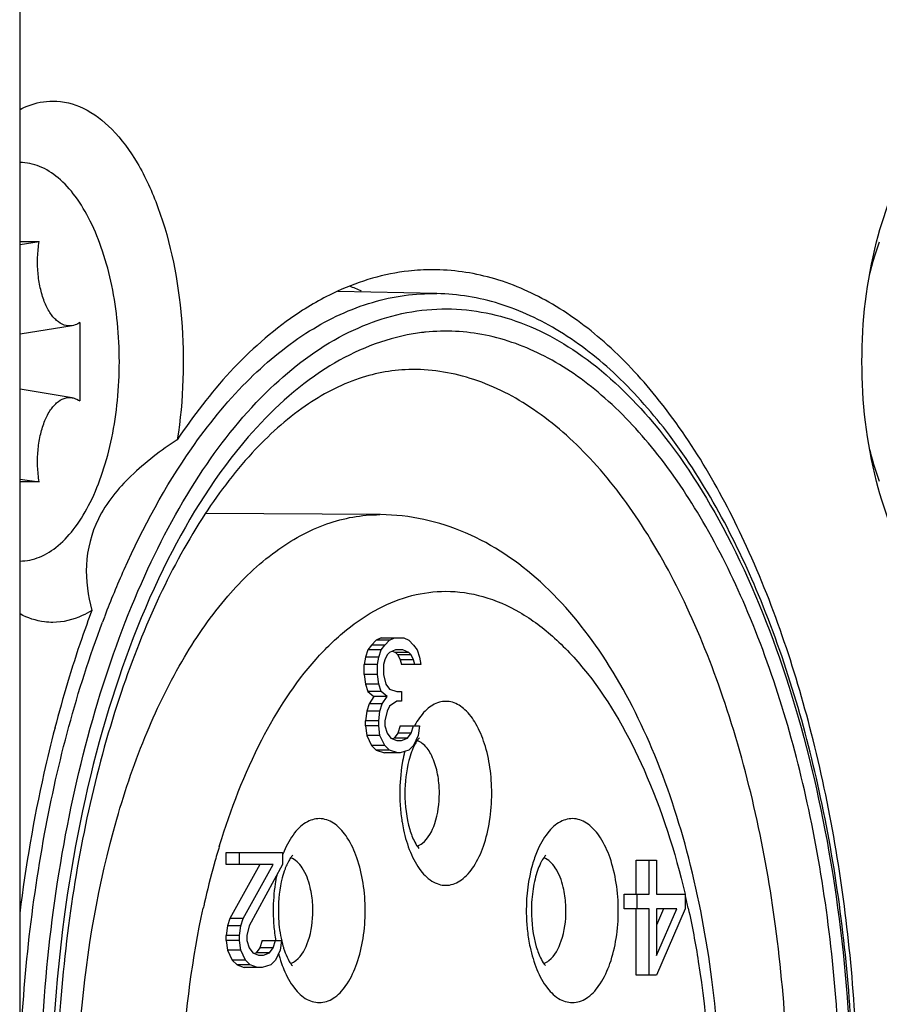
# Model space of a CAD drawing. Header units: millimetres. Extents: x 0 to 420, y 0 to 297.
# Tile 81 of 114: x 319.31 to 321.55, y 112.89 to 115.46. Entities that reach past the tile are written whole.
import ezdxf

# ---------------------------------------------------------------- set-up
doc = ezdxf.new("R2010")
doc.units = ezdxf.units.MM
doc.header["$LTSCALE"] = 23.1
doc.layers.get('0').update_dxf_attribs({"linetype": 'CONTINUOUS'})
doc.layers.add('02___PRT_ALL_AXES', color=7, linetype='CONTINUOUS')

msp = doc.modelspace()

# ---------------------------------------------------------------- linework, layer by layer
at = {"color": 7, "linetype": 'CONTINUOUS'}
for p, q in [((319.3067, 110.5468), (319.3067, 121.4268)), ((319.3067, 114.8803), (319.3568, 114.8803)), ((319.3067, 114.8729), (319.3568, 114.8803)), ((320.3937, 114.7447), (320.1352, 114.7499)), ((320.3829, 114.7448), (320.384, 114.7448)), ((320.384, 114.7448), (320.3937, 114.7447)), ((319.4624, 114.669), (319.4624, 114.4646)), ((319.4424, 114.6608), (319.3067, 114.6387)), ((320.3305, 114.5466), (320.329, 114.5466)), ((319.4424, 114.4729), (319.3067, 114.495)), ((319.3067, 114.2608), (319.3568, 114.2534)), ((319.3568, 114.2534), (319.3067, 114.2534)), ((320.247, 114.1679), (319.7905, 114.1706)), ((320.2482, 113.8468), (320.2357, 113.8405)), ((320.2482, 113.8468), (320.3078, 113.8468)), ((320.2703, 113.8405), (320.2828, 113.8468)), ((320.3078, 113.8468), (320.3203, 113.8405)), ((320.2232, 113.8277), (320.2138, 113.8149)), ((320.2357, 113.8405), (320.2232, 113.8277)), ((320.2578, 113.8277), (320.2232, 113.8277)), ((320.2703, 113.8405), (320.2357, 113.8405)), ((320.2484, 113.8149), (320.2578, 113.8277)), ((320.2578, 113.8277), (320.2703, 113.8405)), ((320.3203, 113.8405), (320.3328, 113.8277)), ((320.3328, 113.8277), (320.3422, 113.8149)), ((320.2075, 113.7958), (320.2044, 113.7766)), ((320.2138, 113.8149), (320.2075, 113.7958)), ((320.2422, 113.7958), (320.2075, 113.7958)), ((320.2484, 113.8149), (320.2138, 113.8149)), ((320.239, 113.7766), (320.2422, 113.7958)), ((320.2422, 113.7958), (320.2484, 113.8149)), ((320.264, 113.8022), (320.2578, 113.7894)), ((320.2703, 113.8085), (320.264, 113.8022)), ((320.2859, 113.8149), (320.2703, 113.8085)), ((320.278, 113.8117), (320.2857, 113.8085)), ((320.3203, 113.8085), (320.2857, 113.8085)), ((320.2857, 113.8085), (320.2919, 113.8022)), ((320.3047, 113.8149), (320.2859, 113.8149)), ((320.3265, 113.8022), (320.2919, 113.8022)), ((320.2919, 113.8022), (320.2982, 113.7894)), ((320.3203, 113.8085), (320.3047, 113.8149)), ((320.3265, 113.8022), (320.3203, 113.8085)), ((320.3328, 113.7894), (320.3265, 113.8022)), ((320.3422, 113.8149), (320.3484, 113.7958)), ((320.3484, 113.7958), (320.3515, 113.7766)), ((320.239, 113.7766), (320.2044, 113.7766)), ((320.2044, 113.7511), (320.2044, 113.7766)), ((320.239, 113.7511), (320.239, 113.7766)), ((320.2578, 113.7894), (320.2547, 113.7766)), ((320.2547, 113.7766), (320.2547, 113.7511)), ((320.3328, 113.7894), (320.2982, 113.7894)), ((320.2982, 113.7894), (320.3013, 113.7766)), ((320.3515, 113.7766), (320.3013, 113.7766)), ((320.3359, 113.7766), (320.3328, 113.7894)), ((320.239, 113.7511), (320.2044, 113.7511)), ((320.2044, 113.7511), (320.2075, 113.7256)), ((320.2422, 113.7256), (320.239, 113.7511)), ((320.2547, 113.7511), (320.2609, 113.7256)), ((320.2422, 113.7256), (320.2075, 113.7256)), ((320.2075, 113.7256), (320.2138, 113.7064)), ((320.2484, 113.7064), (320.2422, 113.7256)), ((320.2609, 113.7256), (320.2703, 113.7128)), ((320.2484, 113.7064), (320.2138, 113.7064)), ((320.2138, 113.7064), (320.2294, 113.6937)), ((320.2294, 113.6937), (320.2169, 113.6745)), ((320.264, 113.6937), (320.2294, 113.6937)), ((320.264, 113.6937), (320.2484, 113.7064)), ((320.2515, 113.6745), (320.264, 113.6937)), ((320.2703, 113.7128), (320.289, 113.7064)), ((320.289, 113.7064), (320.3015, 113.7064)), ((320.3015, 113.7064), (320.3015, 113.6809)), ((320.2169, 113.6745), (320.2107, 113.6554)), ((320.2515, 113.6745), (320.2169, 113.6745)), ((320.2453, 113.6554), (320.2515, 113.6745)), ((320.2703, 113.6681), (320.264, 113.6554)), ((320.289, 113.6809), (320.2703, 113.6681)), ((320.3015, 113.6809), (320.289, 113.6809)), ((320.2107, 113.6554), (320.2075, 113.6298)), ((320.2453, 113.6554), (320.2107, 113.6554)), ((320.2422, 113.6298), (320.2453, 113.6554)), ((320.264, 113.6554), (320.2578, 113.6298)), ((320.2422, 113.6298), (320.2075, 113.6298)), ((320.2075, 113.6171), (320.2075, 113.6298)), ((320.2422, 113.6171), (320.2075, 113.6171)), ((320.2075, 113.6171), (320.2107, 113.5915)), ((320.2422, 113.6171), (320.2422, 113.6298)), ((320.2453, 113.5915), (320.2422, 113.6171)), ((320.2578, 113.6298), (320.2578, 113.6171)), ((320.2578, 113.6171), (320.264, 113.5979)), ((320.2982, 113.6171), (320.2919, 113.5979)), ((320.2982, 113.6171), (320.3484, 113.6171)), ((320.3265, 113.5979), (320.3328, 113.6171)), ((320.3484, 113.6171), (320.3453, 113.5915)), ((319.3977, 113.6121), (319.3971, 113.6097)), ((319.398, 113.6118), (319.3973, 113.6094)), ((320.2453, 113.5915), (320.2107, 113.5915)), ((320.2107, 113.5915), (320.2232, 113.566)), ((320.2578, 113.566), (320.2453, 113.5915)), ((320.264, 113.5979), (320.2734, 113.5851)), ((320.2919, 113.5979), (320.2825, 113.5851)), ((320.3265, 113.5979), (320.2919, 113.5979)), ((320.3172, 113.5851), (320.3265, 113.5979)), ((320.3453, 113.5915), (320.3328, 113.566)), ((320.2578, 113.566), (320.2232, 113.566)), ((320.2232, 113.566), (320.2357, 113.5532)), ((320.2703, 113.5532), (320.2578, 113.566)), ((320.2734, 113.5851), (320.289, 113.5788)), ((320.2825, 113.5851), (320.278, 113.5833)), ((320.3172, 113.5851), (320.2825, 113.5851)), ((320.289, 113.5788), (320.3015, 113.5788)), ((320.3015, 113.5788), (320.3172, 113.5851)), ((320.3328, 113.566), (320.3203, 113.5532)), ((320.3373, 113.5704), (320.3326, 113.5611)), ((320.348, 113.5854), (320.3449, 113.5821)), ((320.2703, 113.5532), (320.2357, 113.5532)), ((320.2357, 113.5532), (320.2575, 113.5468)), ((320.2984, 113.5468), (320.2575, 113.5468)), ((320.2922, 113.5468), (320.2703, 113.5532)), ((320.3203, 113.5532), (320.2984, 113.5468)), ((319.8263, 113.3025), (319.8271, 113.305)), ((319.8267, 113.302), (319.8275, 113.3044)), ((319.8444, 113.2868), (319.9915, 113.2868)), ((319.8444, 113.2549), (319.8444, 113.2868)), ((319.879, 113.2549), (319.879, 113.2868)), ((319.9915, 113.2868), (319.9915, 113.2549)), ((319.9665, 113.2549), (319.8444, 113.2549)), ((319.9319, 113.2549), (319.8538, 113.1145)), ((319.8884, 113.1145), (319.9665, 113.2549)), ((319.9915, 113.2549), (319.904, 113.0954)), ((320.9132, 113.2668), (320.9665, 113.2668)), ((320.9132, 113.1775), (320.9132, 113.2668)), ((320.9478, 113.1775), (320.9478, 113.2668)), ((320.9665, 113.2668), (320.9665, 113.1775)), ((320.8819, 113.1775), (320.9478, 113.1775)), ((320.8819, 113.1392), (320.8819, 113.1775)), ((320.9165, 113.1392), (320.9165, 113.1775)), ((320.9665, 113.1775), (321.0415, 113.1775)), ((321.0415, 113.1775), (321.0415, 113.1392)), ((320.9478, 113.1392), (320.8819, 113.1392)), ((320.9132, 112.9668), (320.9132, 113.1392)), ((320.9478, 112.9668), (320.9478, 113.1392)), ((321.0197, 113.1392), (320.9665, 113.1392)), ((321.0415, 113.1392), (320.9665, 112.9668)), ((320.985, 113.1392), (320.9665, 113.097)), ((320.9665, 113.0179), (321.0197, 113.1392)), ((320.9665, 113.1392), (320.9665, 113.0179)), ((319.8538, 113.1145), (319.8475, 113.0954)), ((319.8884, 113.1145), (319.8538, 113.1145)), ((319.8822, 113.0954), (319.8884, 113.1145)), ((319.8475, 113.0954), (319.8444, 113.0698)), ((319.8822, 113.0954), (319.8475, 113.0954)), ((319.879, 113.0698), (319.8822, 113.0954)), ((319.904, 113.0954), (319.8978, 113.0698)), ((319.879, 113.0698), (319.8444, 113.0698)), ((319.8444, 113.0571), (319.8444, 113.0698)), ((319.879, 113.0571), (319.8444, 113.0571)), ((319.8444, 113.0571), (319.8475, 113.0315)), ((319.879, 113.0571), (319.879, 113.0698)), ((319.8822, 113.0315), (319.879, 113.0571)), ((319.8978, 113.0698), (319.8978, 113.0571)), ((319.8978, 113.0571), (319.904, 113.0379)), ((319.9382, 113.0571), (319.9319, 113.0379)), ((319.9382, 113.0571), (319.9884, 113.0571)), ((319.9665, 113.0379), (319.9728, 113.0571)), ((319.9884, 113.0571), (319.9853, 113.0315)), ((319.8822, 113.0315), (319.8475, 113.0315)), ((319.8475, 113.0315), (319.86, 113.006)), ((319.8947, 113.006), (319.8822, 113.0315)), ((319.904, 113.0379), (319.9134, 113.0251)), ((319.9134, 113.0251), (319.929, 113.0188)), ((319.9225, 113.0251), (319.918, 113.0233)), ((319.9319, 113.0379), (319.9225, 113.0251)), ((319.9572, 113.0251), (319.9225, 113.0251)), ((319.9665, 113.0379), (319.9319, 113.0379)), ((319.9415, 113.0188), (319.9572, 113.0251)), ((319.9572, 113.0251), (319.9665, 113.0379)), ((319.9853, 113.0315), (319.9728, 113.006)), ((319.8947, 113.006), (319.86, 113.006)), ((319.86, 113.006), (319.8725, 112.9932)), ((319.9072, 112.9932), (319.8947, 113.006)), ((319.929, 113.0188), (319.9415, 113.0188)), ((319.9728, 113.006), (319.9603, 112.9932)), ((319.9072, 112.9932), (319.8725, 112.9932)), ((319.8725, 112.9932), (319.8913, 112.9868)), ((319.9384, 112.9868), (319.8913, 112.9868)), ((319.9259, 112.9868), (319.9072, 112.9932)), ((319.9603, 112.9932), (319.9384, 112.9868)), ((320.9665, 112.9668), (320.9132, 112.9668))]:
    msp.add_line(p, q, dxfattribs=at)
for centre, radius, start, end in [((320.4184, 114.1176), 0.5291, 96.4703, 101.0995), ((320.4173, 114.1259), 0.5207, 95.8916, 96.4577), ((322.0054, 112.9496), 2.6548, 158.9237, 159.3148), ((320.5223, 113.516), 0.2125, 149.7827, 151.5155), ((320.6827, 113.455), 0.3846, 166.541, 166.7671), ((320.6756, 113.4567), 0.3773, 165.5866, 166.5433), ((320.4957, 113.487), 0.1791, 155.5581, 159.5974), ((320.774, 113.4409), 0.4771, 180.0006, 183.4292), ((320.7711, 113.4407), 0.4742, 183.4293, 183.8104), ((320.7697, 113.4406), 0.4728, 183.8104, 184.0423), ((320.7487, 113.4388), 0.4517, 183.9996, 189.1649), ((321.7505, 112.7197), 2.0105, 163.15, 164.3952), ((320.2566, 113.1794), 0.2837, 157.1193, 158.7839), ((321.9141, 112.6754), 2.18, 164.5477, 167.3341), ((321.7966, 112.7067), 2.0584, 164.391, 164.5152), ((320.1714, 113.1787), 0.1853, 156.9411, 159.5567), ((322.0009, 112.6555), 2.269, 167.3243, 167.6417), ((318.8526, 112.6599), 2.2488, 12.3611, 13.1951), ((320.444, 113.1349), 0.4771, 180.0006, 183.4292), ((321.104, 113.1349), 0.4771, 180.0006, 183.4292), ((320.4411, 113.1347), 0.4742, 183.4293, 183.8104), ((320.4397, 113.1346), 0.4728, 183.8104, 184.0423), ((320.4187, 113.1328), 0.4517, 183.9996, 189.1649), ((321.1011, 113.1347), 0.4742, 183.4293, 183.8104), ((321.0997, 113.1346), 0.4728, 183.8104, 184.0423), ((321.0787, 113.1328), 0.4517, 183.9996, 189.1649), ((320.3936, 113.129), 0.4263, 189.2098, 189.7258), ((320.2465, 113.116), 0.2644, 193.2342, 196.8794), ((320.2201, 113.1081), 0.2369, 196.916, 198.0697), ((320.1946, 113.0996), 0.21, 198.0336, 200.7845), ((320.3268, 113.1141), 0.3579, 194.8122, 196.1416), ((320.307, 113.1083), 0.3372, 196.1333, 198.3823), ((320.273, 113.0968), 0.3013, 198.3424, 202.5244)]:
    msp.add_arc(centre, radius, start, end, dxfattribs=at)
for points, knots in [([(319.3066, 115.2249), (319.3134, 115.2285), (319.3404, 115.2408), (319.3704, 115.2468), (319.3923, 115.2468)], [0, 0, 0, 0, 0.260809, 1, 1, 1, 1]), ([(319.3923, 115.2468), (319.4193, 115.2468), (319.4777, 115.232), (319.5535, 115.1725), (319.6187, 115.0824), (319.6924, 114.9188), (319.7395, 114.6733), (319.733, 114.4673), (319.7167, 114.3635)], [0, 0, 0, 0, 0.079164, 0.169493, 0.276914, 0.402113, 0.692341, 1, 1, 1, 1]), ([(321.646, 114.0116), (321.595, 114.0836), (321.5238, 114.2685), (321.4906, 114.5668), (321.5238, 114.8651), (321.595, 115.05), (321.646, 115.1221)], [0, 0, 0, 0, 0.22831, 0.5, 0.77169, 1, 1, 1, 1]), ([(319.5657, 114.5668), (319.5657, 114.6006), (319.5624, 114.6672), (319.548, 114.7639), (319.5246, 114.8532), (319.4931, 114.9319), (319.4545, 114.9972), (319.41, 115.0468), (319.3674, 115.0742), (319.3325, 115.0849), (319.3152, 115.0868), (319.3067, 115.0868)], [0, 0, 0, 0, 0.161347, 0.318093, 0.465979, 0.6014, 0.721868, 0.826604, 0.91742, 0.9593, 1, 1, 1, 1]), ([(319.4424, 114.6608), (319.4356, 114.6597), (319.4205, 114.6611), (319.4001, 114.6743), (319.3827, 114.6961), (319.3686, 114.7253), (319.3584, 114.7604), (319.3527, 114.7993), (319.3518, 114.8398), (319.3545, 114.867), (319.3568, 114.8803)], [0, 0, 0, 0, 0.078758, 0.166398, 0.271346, 0.395464, 0.536177, 0.688323, 0.845298, 1, 1, 1, 1]), ([(321.5475, 114.8785), (321.545, 114.8717), (321.535, 114.8436), (321.5268, 114.8149), (321.5215, 114.793)], [0, 0, 0, 0, 0.242343, 1, 1, 1, 1]), ([(320.3823, 114.8068), (320.3615, 114.8068), (320.2766, 114.8021), (320.1933, 114.7777), (320.135, 114.7511)], [0, 0, 0, 0, 0.244964, 1, 1, 1, 1]), ([(321.2706, 111.2557), (321.3356, 111.4293), (321.4356, 111.8039), (321.5017, 112.3915), (321.4875, 112.9934), (321.3937, 113.5659), (321.2276, 114.0674), (321.0285, 114.4148), (320.8386, 114.6184), (320.6932, 114.7255), (320.5401, 114.7917), (320.4338, 114.8068), (320.3823, 114.8068)], [0, 0, 0, 0, 0.137674, 0.286341, 0.437806, 0.583475, 0.715577, 0.828538, 0.877343, 0.921398, 0.961741, 1, 1, 1, 1]), ([(320.135, 114.7511), (320.0961, 114.7333), (319.9293, 114.6371), (319.7993, 114.4872), (319.7167, 114.3635)], [0, 0, 0, 0, 0.223437, 1, 1, 1, 1]), ([(319.7536, 114.3398), (319.7965, 114.4015), (319.8864, 114.5126), (320.0424, 114.6439), (320.2091, 114.7258), (320.3264, 114.7448), (320.3829, 114.7448)], [0, 0, 0, 0, 0.290444, 0.549072, 0.781916, 1, 1, 1, 1]), ([(321.1895, 111.1181), (321.266, 111.2806), (321.3873, 111.6417), (321.4801, 112.2204), (321.489, 112.828), (321.4131, 113.4169), (321.2584, 113.9411), (321.0632, 114.3099), (320.8716, 114.5304), (320.7218, 114.6489), (320.5616, 114.7245), (320.4487, 114.7436), (320.3937, 114.7447)], [0, 0, 0, 0, 0.130802, 0.275361, 0.425444, 0.57188, 0.70611, 0.821876, 0.872226, 0.917923, 0.95999, 1, 1, 1, 1]), ([(319.8542, 110.7927), (319.7921, 110.8706), (319.6782, 111.051), (319.5457, 111.3599), (319.445, 111.7135), (319.357, 112.2334), (319.3467, 112.7744), (319.4134, 113.3035), (319.4999, 113.672), (319.6197, 114.0008), (319.7689, 114.2786), (319.943, 114.4958), (320.1382, 114.6445), (320.3508, 114.7151), (320.5688, 114.6972), (320.7752, 114.5943), (320.8913, 114.4847), (320.9464, 114.4211)], [0, 0, 0, 0, 0.058944, 0.12542, 0.19834, 0.276018, 0.437071, 0.516134, 0.591256, 0.660578, 0.722725, 0.777075, 0.824142, 0.866052, 0.906619, 0.950199, 1, 1, 1, 1]), ([(319.4624, 114.669), (319.4608, 114.668), (319.4546, 114.6642), (319.4477, 114.6617), (319.4424, 114.6608)], [0, 0, 0, 0, 0.263543, 1, 1, 1, 1]), ([(321.1256, 111.0924), (321.2079, 111.2484), (321.339, 111.6031), (321.4419, 112.1788), (321.4571, 112.7905), (321.383, 113.384), (321.2476, 113.8382), (321.096, 114.1458), (320.9708, 114.3326), (320.8323, 114.4803), (320.6826, 114.5853), (320.5244, 114.6437), (320.4158, 114.6492), (320.3639, 114.6439)], [0, 0, 0, 0, 0.129543, 0.275293, 0.428001, 0.57722, 0.713094, 0.773684, 0.828558, 0.877668, 0.92158, 0.961641, 1, 1, 1, 1]), ([(320.3165, 114.6368), (320.2406, 114.6219), (320.0838, 114.5532), (319.9603, 114.438), (319.902, 114.3706)], [0, 0, 0, 0, 0.464525, 1, 1, 1, 1]), ([(319.3067, 114.0469), (319.3152, 114.0469), (319.3325, 114.0488), (319.3674, 114.0595), (319.41, 114.0869), (319.4545, 114.1365), (319.4931, 114.2018), (319.5246, 114.2805), (319.548, 114.3698), (319.5624, 114.4664), (319.5657, 114.5331), (319.5657, 114.5668)], [0, 0, 0, 0, 0.0407, 0.08258, 0.173396, 0.278132, 0.3986, 0.534021, 0.681907, 0.838653, 1, 1, 1, 1]), ([(320.329, 114.5466), (320.2823, 114.5464), (320.1825, 114.5286), (320.039, 114.4518), (319.9004, 114.3256), (319.7711, 114.1522), (319.6556, 113.9358), (319.5208, 113.5854), (319.4144, 113.0845), (319.3857, 112.4526), (319.4555, 111.8348), (319.5942, 111.3641), (319.7519, 111.0529), (319.8429, 110.9241), (319.891, 110.8685)], [0, 0, 0, 0, 0.033802, 0.071729, 0.116242, 0.168176, 0.227353, 0.293022, 0.439013, 0.595092, 0.748441, 0.886637, 0.946897, 1, 1, 1, 1]), ([(320.8205, 110.8897), (320.8695, 110.9463), (320.9617, 111.0764), (321.1195, 111.3873), (321.257, 111.8529), (321.3252, 112.4615), (321.2957, 113.0828), (321.1892, 113.5755), (321.054, 113.9214), (320.9368, 114.1375), (320.8032, 114.3135), (320.6557, 114.4449), (320.497, 114.5274), (320.3844, 114.5466), (320.3305, 114.5466)], [0, 0, 0, 0, 0.053966, 0.114133, 0.25039, 0.400616, 0.55328, 0.696377, 0.761152, 0.820106, 0.872816, 0.919486, 0.961183, 1, 1, 1, 1]), ([(319.3568, 114.2534), (319.3545, 114.2667), (319.3518, 114.2939), (319.3527, 114.3344), (319.3584, 114.3733), (319.3686, 114.4083), (319.3827, 114.4376), (319.4001, 114.4594), (319.4205, 114.4726), (319.4356, 114.474), (319.4424, 114.4729)], [0, 0, 0, 0, 0.154702, 0.311677, 0.463823, 0.604536, 0.728654, 0.833602, 0.921242, 1, 1, 1, 1]), ([(319.4424, 114.4729), (319.4441, 114.4726), (319.4512, 114.471), (319.4578, 114.4677), (319.4624, 114.4646)], [0, 0, 0, 0, 0.239793, 1, 1, 1, 1]), ([(320.9464, 114.4211), (321.0216, 114.3342), (321.1578, 114.1251), (321.3092, 113.7601), (321.4167, 113.3371), (321.4749, 112.877), (321.4808, 112.4024), (321.4342, 111.937), (321.3374, 111.504), (321.2369, 111.2357), (321.1777, 111.1135)], [0, 0, 0, 0, 0.099651, 0.21443, 0.341669, 0.477182, 0.615948, 0.752643, 0.882134, 1, 1, 1, 1]), ([(319.902, 114.3706), (319.8185, 114.2743), (319.6703, 114.0374), (319.5141, 113.6228), (319.4139, 113.1433), (319.3763, 112.629), (319.4035, 112.112), (319.4939, 111.6248), (319.6415, 111.198), (319.7843, 110.9502), (319.8654, 110.8473)], [0, 0, 0, 0, 0.102737, 0.222625, 0.35574, 0.496208, 0.637239, 0.771976, 0.894337, 1, 1, 1, 1]), ([(319.7167, 114.3635), (319.674, 114.3353), (319.5955, 114.2761), (319.5047, 114.1662), (319.4715, 114.0381), (319.484, 113.9564), (319.4939, 113.918)], [0, 0, 0, 0, 0.285594, 0.547171, 0.778756, 1, 1, 1, 1]), ([(319.5283, 113.9042), (319.544, 113.945), (319.6066, 114.0961), (319.685, 114.2413), (319.7536, 114.3398)], [0, 0, 0, 0, 0.266676, 1, 1, 1, 1]), ([(321.5215, 114.3407), (321.5233, 114.3333), (321.5307, 114.3044), (321.5398, 114.2759), (321.5475, 114.2552)], [0, 0, 0, 0, 0.257418, 1, 1, 1, 1]), ([(319.9797, 111.0972), (319.8813, 111.1672), (319.7563, 111.3238), (319.6349, 111.568), (319.5268, 111.878), (319.4506, 112.3125), (319.4495, 112.8487), (319.524, 113.2843), (319.6307, 113.5955), (319.7268, 113.7919), (319.8386, 113.9528), (319.9639, 114.0736), (320.1003, 114.15), (320.198, 114.1679), (320.2446, 114.1679)], [0, 0, 0, 0, 0.102417, 0.163943, 0.231557, 0.380006, 0.535636, 0.684409, 0.752284, 0.814115, 0.869233, 0.917678, 0.960497, 1, 1, 1, 1]), ([(321.1188, 112.2859), (321.1418, 112.5077), (321.1383, 112.8421), (321.059, 113.2666), (320.9652, 113.5526), (320.8379, 113.799), (320.676, 113.9969), (320.4771, 114.133), (320.3225, 114.1674), (320.247, 114.1679)], [0, 0, 0, 0, 0.293571, 0.435059, 0.567344, 0.688245, 0.798214, 0.900658, 1, 1, 1, 1]), ([(319.8271, 113.305), (319.8559, 113.3995), (319.9223, 113.5714), (320.0424, 113.759), (320.1536, 113.8677), (320.2382, 113.9248), (320.3264, 113.9599), (320.3873, 113.9679), (320.4169, 113.9679)], [0, 0, 0, 0, 0.314423, 0.58337, 0.700461, 0.807114, 0.90578, 1, 1, 1, 1]), ([(320.4169, 113.9679), (320.4496, 113.9679), (320.5171, 113.9581), (320.6142, 113.9152), (320.7062, 113.8459), (320.826, 113.7144), (320.9506, 113.4907), (321.0148, 113.2885), (321.041, 113.1777)], [0, 0, 0, 0, 0.091266, 0.187685, 0.293259, 0.410477, 0.682264, 1, 1, 1, 1]), ([(319.3923, 113.8868), (319.385, 113.8868), (319.3554, 113.8887), (319.3265, 113.8984), (319.3066, 113.9088)], [0, 0, 0, 0, 0.243483, 1, 1, 1, 1]), ([(319.4939, 113.918), (319.4859, 113.9129), (319.4547, 113.8957), (319.4185, 113.8868), (319.3923, 113.8868)], [0, 0, 0, 0, 0.264604, 1, 1, 1, 1]), ([(319.4939, 113.918), (319.4848, 113.8936), (319.4487, 113.793), (319.4181, 113.6904), (319.3977, 113.6121)], [0, 0, 0, 0, 0.243186, 1, 1, 1, 1]), ([(319.3059, 112.7197), (319.3123, 112.9259), (319.3527, 113.3225), (319.4544, 113.7088), (319.5218, 113.8873)], [0, 0, 0, 0, 0.519629, 1, 1, 1, 1]), ([(320.5369, 113.4408), (320.5369, 113.4634), (320.5339, 113.5072), (320.5204, 113.5685), (320.499, 113.6202), (320.4711, 113.6587), (320.4367, 113.6813), (320.3979, 113.6816), (320.3634, 113.6594), (320.3466, 113.6364), (320.3387, 113.623)], [0, 0, 0, 0, 0.173177, 0.336017, 0.479846, 0.599539, 0.69678, 0.784023, 0.880859, 1, 1, 1, 1]), ([(319.3971, 113.6097), (319.3871, 113.5711), (319.3488, 113.4123), (319.3212, 113.251), (319.3058, 113.1285)], [0, 0, 0, 0, 0.243835, 1, 1, 1, 1]), ([(320.3449, 113.5821), (320.3444, 113.5814), (320.3416, 113.5777), (320.3391, 113.5737), (320.3373, 113.5704)], [0, 0, 0, 0, 0.192245, 1, 1, 1, 1]), ([(320.3933, 113.502), (320.3898, 113.5164), (320.3811, 113.5417), (320.365, 113.564), (320.3557, 113.5713)], [0, 0, 0, 0, 0.557959, 1, 1, 1, 1]), ([(320.3083, 113.543), (320.3064, 113.5349), (320.2996, 113.5013), (320.2969, 113.4668), (320.2969, 113.4408)], [0, 0, 0, 0, 0.242262, 1, 1, 1, 1]), ([(320.3278, 113.5494), (320.325, 113.5418), (320.3142, 113.5066), (320.3103, 113.4695), (320.3103, 113.4408)], [0, 0, 0, 0, 0.219602, 1, 1, 1, 1]), ([(320.4003, 113.4408), (320.4003, 113.4461), (320.3997, 113.4666), (320.3969, 113.4871), (320.3933, 113.502)], [0, 0, 0, 0, 0.256221, 1, 1, 1, 1]), ([(320.3103, 113.4408), (320.3103, 113.4092), (320.3153, 113.3649), (320.333, 113.318), (320.3425, 113.302), (320.3469, 113.2973)], [0, 0, 0, 0, 0.633271, 0.87124, 1, 1, 1, 1]), ([(320.3247, 113.2874), (320.3318, 113.2702), (320.3477, 113.2404), (320.3812, 113.2073), (320.4227, 113.1967), (320.4624, 113.2144), (320.4939, 113.2521), (320.5181, 113.3052), (320.5334, 113.3699), (320.5369, 113.4167), (320.5369, 113.4408)], [0, 0, 0, 0, 0.131799, 0.237662, 0.325872, 0.417172, 0.52973, 0.668342, 0.828286, 1, 1, 1, 1]), ([(320.356, 113.3106), (320.3719, 113.3231), (320.3943, 113.3677), (320.4003, 113.4143), (320.4003, 113.4408)], [0, 0, 0, 0, 0.432319, 1, 1, 1, 1]), ([(320.2069, 113.1348), (320.2069, 113.1589), (320.2034, 113.2056), (320.1882, 113.2702), (320.1641, 113.3232), (320.1328, 113.3609), (320.0933, 113.3789), (320.0519, 113.3688), (320.0184, 113.3362), (320.0024, 113.3067), (319.9952, 113.2897)], [0, 0, 0, 0, 0.171801, 0.331891, 0.470754, 0.583643, 0.675186, 0.763294, 0.868729, 1, 1, 1, 1]), ([(320.3028, 113.3668), (320.3039, 113.3597), (320.309, 113.3326), (320.3169, 113.3061), (320.3247, 113.2874)], [0, 0, 0, 0, 0.263201, 1, 1, 1, 1]), ([(320.8669, 113.1348), (320.8669, 113.1589), (320.8634, 113.2056), (320.8482, 113.2702), (320.8241, 113.3232), (320.7928, 113.3609), (320.7533, 113.3789), (320.7119, 113.3688), (320.6784, 113.3362), (320.6624, 113.3067), (320.6552, 113.2897)], [0, 0, 0, 0, 0.171801, 0.331891, 0.470754, 0.583643, 0.675186, 0.763294, 0.868729, 1, 1, 1, 1]), ([(320.6552, 113.2897), (320.6505, 113.2785), (320.6332, 113.2287), (320.6269, 113.1754), (320.6269, 113.1348)], [0, 0, 0, 0, 0.230516, 1, 1, 1, 1]), ([(320.018, 113.2794), (320.0182, 113.2796), (320.0146, 113.2762), (320.0134, 113.2739), (320.0061, 113.2632), (320.0029, 113.2559), (320.0009, 113.2513)], [0, 0, 0, 0, 0.02759, 0.212783, 0.545181, 1, 1, 1, 1]), ([(320.0633, 113.196), (320.059, 113.2137), (320.0485, 113.2437), (320.0249, 113.2684), (320.0123, 113.2728)], [0, 0, 0, 0, 0.579052, 1, 1, 1, 1]), ([(320.678, 113.2794), (320.6784, 113.2797), (320.6756, 113.2771), (320.6746, 113.2756), (320.671, 113.2708), (320.6677, 113.2653), (320.6622, 113.2548), (320.6558, 113.2387), (320.6492, 113.2163), (320.6442, 113.1908), (320.641, 113.1633), (320.6403, 113.1444), (320.6403, 113.1348)], [0, 0, 0, 0, 0.010537, 0.033517, 0.067982, 0.112868, 0.167044, 0.298708, 0.454517, 0.627288, 0.811094, 1, 1, 1, 1]), ([(320.7233, 113.196), (320.719, 113.2137), (320.7085, 113.2437), (320.6849, 113.2684), (320.6723, 113.2728)], [0, 0, 0, 0, 0.579052, 1, 1, 1, 1]), ([(319.9978, 113.2434), (319.995, 113.2358), (319.9842, 113.2006), (319.9803, 113.1635), (319.9803, 113.1348)], [0, 0, 0, 0, 0.219602, 1, 1, 1, 1]), ([(319.9761, 113.2268), (319.9745, 113.2194), (319.9691, 113.1891), (319.9669, 113.1582), (319.9669, 113.1348)], [0, 0, 0, 0, 0.243841, 1, 1, 1, 1]), ([(320.0703, 113.1348), (320.0703, 113.1401), (320.0697, 113.1606), (320.0669, 113.1811), (320.0633, 113.196)], [0, 0, 0, 0, 0.256221, 1, 1, 1, 1]), ([(320.7303, 113.1348), (320.7303, 113.1401), (320.7297, 113.1606), (320.7269, 113.1811), (320.7233, 113.196)], [0, 0, 0, 0, 0.256221, 1, 1, 1, 1]), ([(319.7264, 112.6053), (319.7268, 112.6512), (319.7325, 112.831), (319.7558, 113.0103), (319.7844, 113.1411)], [0, 0, 0, 0, 0.255261, 1, 1, 1, 1]), ([(319.9803, 113.1348), (319.9803, 113.1279), (319.981, 113.1013), (319.9846, 113.0746), (319.9891, 113.0554)], [0, 0, 0, 0, 0.259519, 1, 1, 1, 1]), ([(319.9947, 112.9814), (320.0018, 112.9642), (320.0177, 112.9344), (320.0512, 112.9013), (320.0927, 112.8907), (320.1324, 112.9084), (320.1639, 112.9461), (320.1881, 112.9992), (320.2034, 113.0639), (320.2069, 113.1107), (320.2069, 113.1348)], [0, 0, 0, 0, 0.131799, 0.237662, 0.325872, 0.417172, 0.52973, 0.668342, 0.828286, 1, 1, 1, 1]), ([(320.026, 113.0046), (320.0419, 113.0171), (320.0643, 113.0617), (320.0703, 113.1083), (320.0703, 113.1348)], [0, 0, 0, 0, 0.432319, 1, 1, 1, 1]), ([(320.6403, 113.1348), (320.6403, 113.1032), (320.6453, 113.0589), (320.663, 113.012), (320.6725, 112.996), (320.6769, 112.9913)], [0, 0, 0, 0, 0.633271, 0.87124, 1, 1, 1, 1]), ([(320.6547, 112.9814), (320.6618, 112.9642), (320.6777, 112.9344), (320.7112, 112.9013), (320.7527, 112.8907), (320.7924, 112.9084), (320.8239, 112.9461), (320.8481, 112.9992), (320.8634, 113.0639), (320.8669, 113.1107), (320.8669, 113.1348)], [0, 0, 0, 0, 0.131799, 0.237662, 0.325872, 0.417172, 0.52973, 0.668342, 0.828286, 1, 1, 1, 1]), ([(320.686, 113.0046), (320.7019, 113.0171), (320.7243, 113.0617), (320.7303, 113.1083), (320.7303, 113.1348)], [0, 0, 0, 0, 0.432319, 1, 1, 1, 1]), ([(321.0493, 113.1413), (321.0595, 113.0951), (321.0952, 112.9038), (321.1087, 112.7086), (321.1073, 112.5614)], [0, 0, 0, 0, 0.243125, 1, 1, 1, 1]), ([(320.6328, 113.0608), (320.6339, 113.0537), (320.639, 113.0266), (320.6469, 113.0001), (320.6547, 112.9814)], [0, 0, 0, 0, 0.263201, 1, 1, 1, 1]), ([(319.9983, 113.0251), (320.0012, 113.0173), (320.0066, 113.0056), (320.0137, 112.9946), (320.0169, 112.9913)], [0, 0, 0, 0, 0.645171, 1, 1, 1, 1])]:
    msp.add_open_spline(points, degree=3, knots=knots, dxfattribs=at)
for points in [[(320.3557, 113.5713), (320.3517, 113.5744), (320.3472, 113.5771), (320.3423, 113.5788)], [(320.3423, 113.3029), (320.3472, 113.3046), (320.3519, 113.3074), (320.356, 113.3106)], [(320.0123, 112.9969), (320.0172, 112.9986), (320.0219, 113.0014), (320.026, 113.0046)], [(320.6723, 112.9969), (320.6772, 112.9986), (320.6819, 113.0014), (320.686, 113.0046)]]:
    msp.add_open_spline(points, degree=3, dxfattribs=at)
at = {"layer": '02___PRT_ALL_AXES', "color": 3, "linetype": 'CONTINUOUS'}
msp.add_arc((319.9188, 114.1438), 0.6678, 65.3509, 68.2637, dxfattribs=at)

doc.saveas('drawing.dxf')
